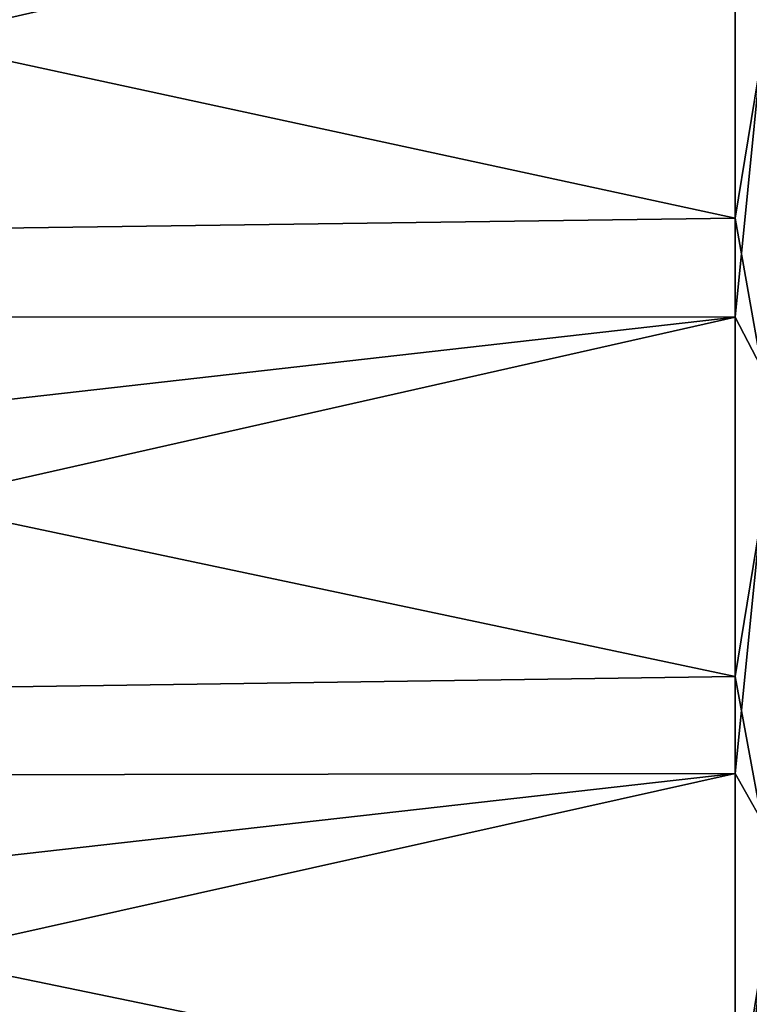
# Model space of a CAD drawing. Header units: metres. Extents: x -2 to 102, y -85 to 102.
# Tile 28 of 256: x 5.32 to 8.81, y -47.74 to -43.04. Entities that reach past the tile are written whole.
import ezdxf

# ---------------------------------------------------------------- set-up
doc = ezdxf.new("R2010")
doc.units = ezdxf.units.M
doc.layers.add('solid_21064300', color=7, linetype='CONTINUOUS')

msp = doc.modelspace()

# ---------------------------------------------------------------- linework, layer by layer
at = {"layer": 'solid_21064300'}
for points in [[(8.740137, -41.758476, -73.742752), (8.740137, -43.987926, -72.434982), (-0.986912, -41.883919, -73.964432)], [(8.92717, -42.849823, -73.098122), (8.740137, -43.987926, -72.434982), (8.740137, -41.758476, -73.742752)], [(8.740137, -43.987926, -72.434982), (-0.986912, -44.120071, -72.652733), (-0.986912, -41.883919, -73.964432)], [(8.740137, -42.239101, 73.468513), (-0.986912, -42.220901, 73.772591), (-0.986912, -43.345013, 73.117783)], [(8.740137, -42.239101, 73.468513), (-0.986912, -43.345013, 73.117783), (-0.986912, -44.458969, 72.445839)], [(8.740137, -44.459965, 72.14621), (8.740137, -42.239101, 73.468513), (-0.986912, -44.458969, 72.445839)], [(8.924562, -42.619621, 73.232941), (8.740137, -42.239101, 73.468513), (8.740137, -44.459965, 72.14621)], [(8.924562, -42.619621, 73.232941), (8.740137, -44.459965, 72.14621), (8.924562, -44.812035, 71.912292)], [(8.92717, -45.038059, -71.770584), (8.740137, -43.987926, -72.434982), (8.92717, -42.849823, -73.098122)], [(8.740137, -43.987926, -72.434982), (8.740137, -46.176456, -71.059822), (-0.986912, -44.120071, -72.652733)], [(8.92717, -45.038059, -71.770584), (8.740137, -46.176456, -71.059822), (8.740137, -43.987926, -72.434982)], [(8.740137, -46.176456, -71.059822), (-0.986912, -46.315178, -71.273445), (-0.986912, -44.120071, -72.652733)], [(8.740137, -44.459965, 72.14621), (-0.986912, -44.458969, 72.445839), (-0.986912, -45.562511, 71.756935)], [(8.740137, -44.459965, 72.14621), (-0.986912, -45.562511, 71.756935), (-0.986912, -46.655384, 71.051216)], [(8.740137, -46.639469, 70.756798), (8.740137, -44.459965, 72.14621), (-0.986912, -46.655384, 71.051216)], [(8.924562, -44.812035, 71.912292), (8.740137, -44.459965, 72.14621), (8.740137, -46.639469, 70.756798)], [(8.924562, -44.812035, 71.912292), (8.740137, -46.639469, 70.756798), (8.924562, -46.963558, 70.526024)], [(8.92717, -47.185204, -70.377556), (8.740137, -46.176456, -71.059822), (8.92717, -45.038059, -71.770584)], [(8.740137, -46.176456, -71.059822), (8.740137, -48.322033, -69.618568), (-0.986912, -46.315178, -71.273445)], [(8.92717, -47.185204, -70.377556), (8.740137, -48.322033, -69.618568), (8.740137, -46.176456, -71.059822)], [(8.740137, -48.322033, -69.618568), (-0.986912, -48.467201, -69.827866), (-0.986912, -46.315178, -71.273445)], [(8.740137, -46.639469, 70.756798), (-0.986912, -46.655384, 71.051216), (-0.986912, -47.737324, 70.328857)], [(8.740137, -46.639469, 70.756798), (-0.986912, -47.737324, 70.328857), (-0.986912, -48.808083, 69.590019)], [(8.740137, -48.775585, 69.301559), (8.740137, -46.639469, 70.756798), (-0.986912, -48.808083, 69.590019)], [(8.924562, -46.963558, 70.526024), (8.740137, -46.639469, 70.756798), (8.740137, -48.775585, 69.301559)], [(8.924562, -46.963558, 70.526024), (8.740137, -48.775585, 69.301559), (8.924562, -49.072231, 69.075409)], [(8.92717, -49.289291, -68.920311), (8.740137, -48.322033, -69.618568), (8.92717, -47.185204, -70.377556)]]:
    msp.add_3dface(points, dxfattribs=at)

doc.saveas('drawing.dxf')
